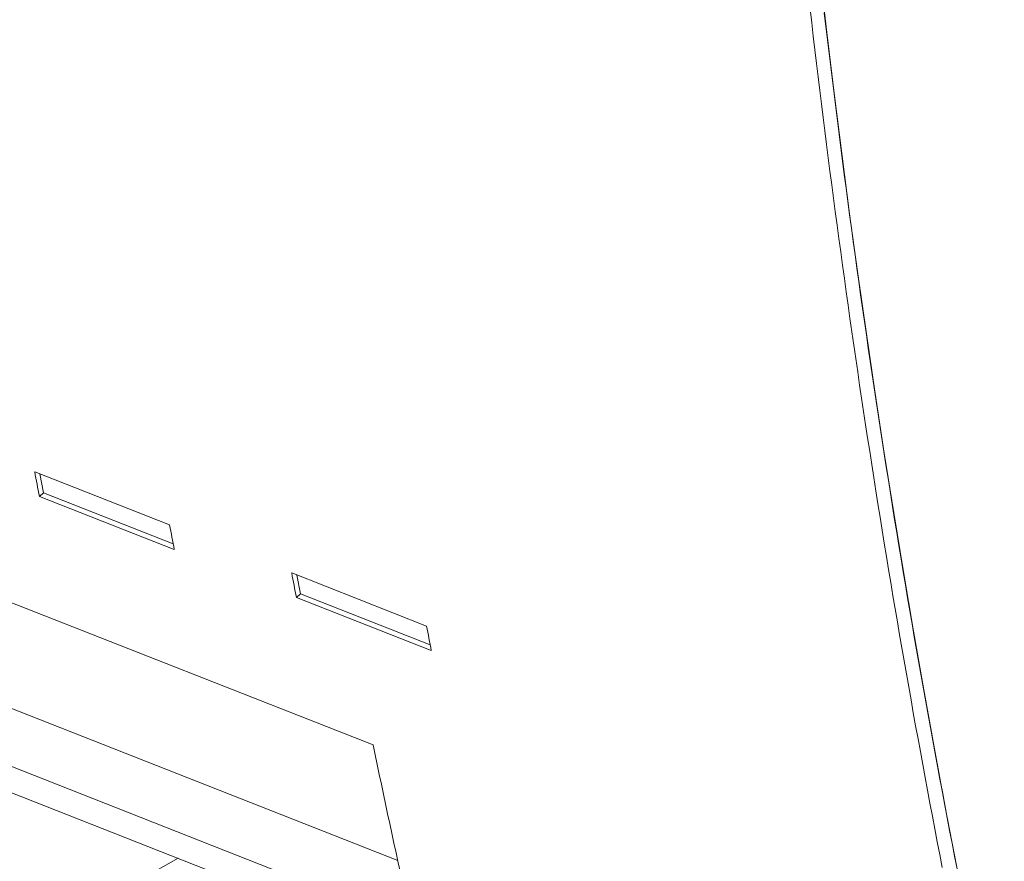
# Model space of a CAD drawing. Header units: inches. Extents: x 0 to 841, y 0 to 594.
# Tile 105 of 129: x 567 to 581, y 392 to 405. Entities that reach past the tile are written whole.
import ezdxf

# ---------------------------------------------------------------- set-up
doc = ezdxf.new("R2010")
doc.units = ezdxf.units.IN
doc.header["$LTSCALE"] = 46.255
doc.header["$MEASUREMENT"] = 0
doc.layers.get('0').update_dxf_attribs({"lineweight": 0})

msp = doc.modelspace()

# ---------------------------------------------------------------- linework, layer by layer
at = {"color": 7, "linetype": 'Continuous'}
for p, q in [((550.3869, 402.5464), (571.9823, 394.0529)), ((572.2928, 391.0787), (551.4687, 399.2688)), ((568.9275, 397.3542), (566.9029, 398.1504)), ((566.9814, 398.1195), (567.0356, 397.8377)), ((566.9737, 397.7815), (567.0356, 397.8377)), ((566.9737, 397.7815), (568.9983, 396.9852)), ((567.0356, 397.8377), (568.9814, 397.0724)), ((572.7838, 395.8375), (570.7592, 396.6337)), ((570.8377, 396.6028), (570.8919, 396.321)), ((570.83, 396.2648), (570.8919, 396.321)), ((570.83, 396.2648), (572.8546, 395.4685)), ((570.8919, 396.321), (572.8378, 395.5557)), ((566.4537, 390.8921), (569.0544, 392.3524))]:
    msp.add_line(p, q, dxfattribs=at)
at = {"color": 9, "linetype": 'Continuous'}
for p, q in [((550.9985, 400.7183), (572.3501, 392.3207)), ((551.0863, 399.8117), (572.4923, 391.3927))]:
    msp.add_line(p, q, dxfattribs=at)
at = {"color": 7, "linetype": 'Continuous'}
for points in [[(581.4518, 388.7888), (581.2657, 389.6471), (581.0841, 390.5095), (580.9069, 391.3758), (580.7342, 392.2459), (580.566, 393.1196), (580.4022, 393.9968), (580.243, 394.8773), (580.0882, 395.7611), (579.9379, 396.6479), (579.7921, 397.5376), (579.6508, 398.43), (579.514, 399.3251), (579.3817, 400.2226), (579.2538, 401.1224), (579.1305, 402.0244), (579.0116, 402.9284), (578.8972, 403.8346), (578.7873, 404.7428), (578.6818, 405.6533)], [(580.5207, 392.2158), (580.4833, 392.4082), (580.4462, 392.6007), (580.4093, 392.7934), (580.3726, 392.9862), (580.3361, 393.1792), (580.2998, 393.3724), (580.2638, 393.5658), (580.2279, 393.7593), (580.1923, 393.9531), (580.1569, 394.147), (580.1217, 394.3411), (580.0867, 394.5354), (580.0519, 394.7299), (580.0174, 394.9245), (579.983, 395.1194), (579.9489, 395.3144), (579.915, 395.5097), (579.8812, 395.7051), (579.8478, 395.9007), (579.8145, 396.0965), (579.7814, 396.2925), (579.7486, 396.4887), (579.7159, 396.685), (579.6835, 396.8816), (579.6513, 397.0783), (579.6193, 397.2752), (579.5875, 397.4723), (579.5559, 397.6696), (579.5246, 397.867), (579.4934, 398.0647), (579.4625, 398.2625), (579.4318, 398.4605), (579.4013, 398.6587), (579.371, 398.8571), (579.3409, 399.0556), (579.3111, 399.2543), (579.2814, 399.4533), (579.252, 399.6523), (579.2228, 399.8516), (579.1938, 400.0511), (579.165, 400.2507), (579.1365, 400.4505), (579.1081, 400.6505), (579.08, 400.8506), (579.052, 401.051), (579.0243, 401.2515), (578.9968, 401.4522), (578.9696, 401.6531), (578.9425, 401.8541), (578.9157, 402.0553), (578.889, 402.2567), (578.8626, 402.4583), (578.8364, 402.66), (578.8104, 402.862), (578.7847, 403.064), (578.7591, 403.2663), (578.7338, 403.4687), (578.7086, 403.6714), (578.6837, 403.8741), (578.659, 404.0771), (578.6346, 404.2802), (578.6103, 404.4835), (578.5863, 404.687), (578.5624, 404.8906), (578.5388, 405.0944)]]:
    msp.add_lwpolyline(points, dxfattribs=at)
at = {"color": 3, "linetype": 'Continuous'}
msp.add_lwpolyline([(580.7438, 392.1931), (580.7063, 392.385), (580.669, 392.5771), (580.6319, 392.7693), (580.5951, 392.9616), (580.5584, 393.1542), (580.522, 393.3469), (580.4858, 393.5397), (580.4498, 393.7328), (580.414, 393.926), (580.3784, 394.1194), (580.3431, 394.313), (580.3079, 394.5068), (580.273, 394.7007), (580.2383, 394.8949), (580.2038, 395.0893), (580.1695, 395.2838), (580.1354, 395.4785), (580.1016, 395.6735), (580.0679, 395.8686), (580.0345, 396.0638), (580.0012, 396.2593), (579.9682, 396.455), (579.9354, 396.6508), (579.9028, 396.8469), (579.8705, 397.0431), (579.8383, 397.2395), (579.8064, 397.4361), (579.7746, 397.6328), (579.7431, 397.8298), (579.7118, 398.0269), (579.6807, 398.2242), (579.6498, 398.4217), (579.6192, 398.6194), (579.5887, 398.8173), (579.5585, 399.0153), (579.5285, 399.2135), (579.4987, 399.4119), (579.4691, 399.6105), (579.4397, 399.8093), (579.4105, 400.0082), (579.3816, 400.2074), (579.3529, 400.4067), (579.3243, 400.6061), (579.296, 400.8058), (579.2679, 401.0056), (579.2401, 401.2056), (579.2124, 401.4058), (579.185, 401.6062), (579.1577, 401.8067), (579.1307, 402.0074), (579.1039, 402.2083), (579.0773, 402.4094), (579.0509, 402.6106), (579.0248, 402.812), (578.9988, 403.0136), (578.9731, 403.2154), (578.9476, 403.4173), (578.9223, 403.6194), (578.8972, 403.8217), (578.8724, 404.0241), (578.8477, 404.2268), (578.8233, 404.4296), (578.7991, 404.6325), (578.775, 404.8356), (578.7513, 405.0389)], dxfattribs=at)
at = {"color": 7, "linetype": 'Continuous'}
for centre, radius, start, end in [((721.005, 427.5298), 156.8777, 190.793837, 190.931046), ((723.1045, 426.7479), 156.954, 190.79387, 190.931012), ((724.8613, 426.0131), 156.8777, 190.793837, 190.931046), ((726.9608, 425.2312), 156.954, 190.79387, 190.931012), ((719.4671, 424.4571), 150.5862, 191.64843, 192.565014)]:
    msp.add_arc(centre, radius, start, end, dxfattribs=at)

doc.saveas('drawing.dxf')
